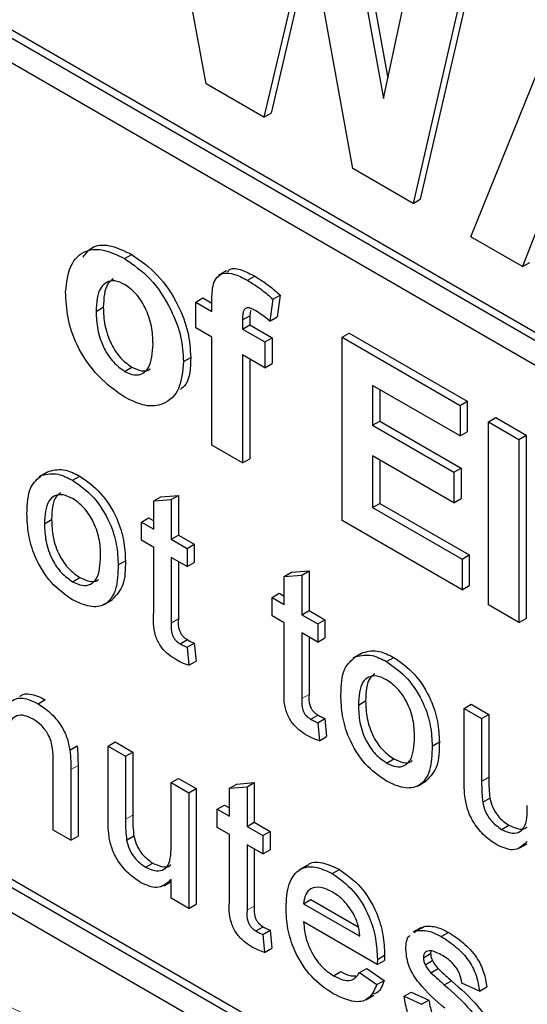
# Paper-space layout 'Blatt4' of a CAD drawing. Header units: millimetres. Extents: x 5 to 418, y 2 to 292.
# Tile 17 of 58: x 97.24 to 99.23, y 181.91 to 185.77. Entities that reach past the tile are written whole.
import ezdxf

# ---------------------------------------------------------------- set-up
doc = ezdxf.new("R2010")
doc.units = ezdxf.units.MM

psp = doc.layouts.new('Blatt4')

# ---------------------------------------------------------------- linework, layer by layer
at = {"color": 7, "linetype": 'Continuous', "lineweight": 25}
for p, q in [((95.0143, 186.9927), (105.7057, 180.8206)), ((94.986, 186.9763), (105.7057, 180.788)), ((105.7057, 180.69), (94.986, 186.8783)), ((97.9665, 185.5168), (97.7296, 186.7967)), ((98.5295, 186.3676), (98.6794, 185.5384)), ((98.5012, 186.3513), (98.6624, 185.4597)), ((98.3705, 186.1382), (98.1934, 185.3858)), ((98.543, 185.184), (98.3705, 186.1382)), ((98.6624, 185.4597), (98.8159, 186.1696)), ((98.3811, 186.0795), (98.2217, 185.4021)), ((99.0114, 186.0567), (98.7788, 185.0479)), ((99.0397, 186.0731), (98.8071, 185.0642)), ((99.0058, 184.9168), (99.38, 185.8439)), ((91.3656, 185.6367), (105.5077, 177.4726)), ((98.1934, 185.3858), (97.9665, 185.5168)), ((98.1934, 185.3858), (98.2217, 185.4021)), ((98.7788, 185.0479), (98.543, 185.184)), ((98.7788, 185.0479), (98.8071, 185.0642)), ((99.2924, 185.0152), (99.2089, 184.7996)), ((99.2089, 184.7996), (99.0058, 184.9168)), ((97.6465, 184.8314), (97.6748, 184.8477)), ((98.0471, 184.7836), (98.0152, 184.7652)), ((99.2089, 184.7996), (99.2372, 184.8159)), ((98.1292, 184.7462), (98.1574, 184.7626)), ((97.9261, 184.6608), (97.9544, 184.6771)), ((97.9544, 184.6771), (97.9899, 184.6566)), ((98.2292, 184.6716), (98.2173, 184.5862)), ((98.2292, 184.6716), (98.2575, 184.6879)), ((98.2575, 184.6879), (98.2456, 184.6026)), ((97.5352, 184.6239), (97.5635, 184.6402)), ((97.9261, 184.6608), (97.9899, 184.6239)), ((97.9261, 184.5594), (97.9261, 184.6608)), ((97.9899, 184.6239), (97.9899, 184.6618)), ((98.1413, 184.6273), (98.1379, 184.6069)), ((98.1096, 184.5905), (98.1379, 184.6069)), ((98.1096, 184.5905), (98.1096, 184.5549)), ((98.1379, 184.6069), (98.1379, 184.5712)), ((98.2173, 184.5862), (98.2456, 184.6026)), ((97.9899, 184.5226), (97.9261, 184.5594)), ((98.1096, 184.5549), (98.1379, 184.5712)), ((98.1096, 184.5549), (98.1973, 184.5042)), ((98.1379, 184.5712), (98.2256, 184.5205)), ((97.9899, 184.0988), (97.9899, 184.5226)), ((98.1973, 184.5042), (98.2256, 184.5205)), ((98.2256, 184.5205), (98.2256, 184.4192)), ((98.5005, 184.5226), (98.5288, 184.539)), ((98.5005, 183.8041), (98.5005, 184.5226)), ((98.5005, 184.5226), (98.9632, 184.2555)), ((98.5288, 184.539), (98.9915, 184.2719)), ((98.1973, 184.5042), (98.1973, 184.4029)), ((97.8782, 184.4273), (97.9065, 184.4436)), ((98.1973, 184.4029), (98.1096, 184.4535)), ((98.1096, 184.4535), (98.1096, 184.0298)), ((98.1379, 184.4372), (98.1379, 184.0461)), ((97.6471, 184.3888), (97.6754, 184.4052)), ((98.1973, 184.4029), (98.2256, 184.4192)), ((98.9632, 184.1358), (98.6201, 184.3338)), ((98.6201, 184.3338), (98.6201, 184.1772)), ((98.6484, 184.3175), (98.6484, 184.1935)), ((98.9632, 184.2555), (98.9915, 184.2719)), ((98.9632, 184.2555), (98.9632, 184.1358)), ((98.9915, 184.2719), (98.9915, 184.1521)), ((99.0749, 184.1911), (99.1032, 184.2074)), ((99.1032, 184.2074), (99.2228, 184.1383)), ((98.6201, 184.1772), (98.6484, 184.1935)), ((98.6201, 184.1772), (98.9393, 183.993)), ((98.6484, 184.1935), (98.9675, 184.0093)), ((99.0749, 183.4725), (99.0749, 184.1911)), ((99.0749, 184.1911), (99.1945, 184.122)), ((98.9632, 184.1358), (98.9915, 184.1521)), ((99.1945, 184.122), (99.2228, 184.1383)), ((99.2228, 184.1383), (99.2228, 183.4197)), ((98.1096, 184.0298), (97.9899, 184.0988)), ((99.1945, 184.122), (99.1945, 183.4034)), ((98.9393, 183.8732), (98.6201, 184.0574)), ((98.6201, 184.0574), (98.6201, 183.8548)), ((98.1096, 184.0298), (98.1379, 184.0461)), ((98.6484, 184.0411), (98.6484, 183.8711)), ((98.9393, 183.993), (98.9675, 184.0093)), ((98.9675, 184.0093), (98.9675, 183.8895)), ((97.3429, 183.993), (97.3111, 183.9746)), ((97.3228, 183.981), (97.3511, 183.9974)), ((97.443, 183.9615), (97.4713, 183.9778)), ((98.9393, 183.993), (98.9393, 183.8732)), ((97.7611, 183.8803), (97.7894, 183.8966)), ((97.7894, 183.8966), (97.8583, 183.9021)), ((97.83, 183.8858), (97.8583, 183.9021)), ((97.8583, 183.9021), (97.8583, 183.7464)), ((97.7611, 183.8803), (97.83, 183.8858)), ((97.7611, 183.7699), (97.7611, 183.8803)), ((97.83, 183.8858), (97.83, 183.7301)), ((98.6201, 183.8548), (98.6484, 183.8711)), ((98.6201, 183.8548), (98.9712, 183.6521)), ((98.6484, 183.8711), (98.9994, 183.6685)), ((98.9393, 183.8732), (98.9675, 183.8895)), ((97.3326, 183.7908), (97.3608, 183.8071)), ((97.7129, 183.7977), (97.7412, 183.8141)), ((97.7129, 183.7261), (97.7129, 183.7977)), ((97.7129, 183.7977), (97.7611, 183.7699)), ((97.7412, 183.8141), (97.7611, 183.8025)), ((98.9712, 183.5324), (98.5005, 183.8041)), ((97.83, 183.7301), (97.8583, 183.7464)), ((97.8583, 183.7464), (97.9203, 183.7106)), ((97.7611, 183.6983), (97.7129, 183.7261)), ((97.83, 183.7301), (97.892, 183.6943)), ((97.892, 183.6943), (97.9203, 183.7106)), ((97.9203, 183.7106), (97.9203, 183.639)), ((97.7611, 183.4438), (97.7611, 183.6983)), ((97.892, 183.6943), (97.892, 183.6227)), ((98.9712, 183.6521), (98.9994, 183.6685)), ((98.9994, 183.6685), (98.9994, 183.5487)), ((94.986, 183.6446), (105.5077, 177.5706)), ((95.0143, 183.661), (105.536, 177.5869)), ((97.6219, 183.6298), (97.6502, 183.6462)), ((97.892, 183.6227), (97.83, 183.6585)), ((97.83, 183.6585), (97.83, 183.4012)), ((97.8583, 183.6422), (97.8583, 183.4175)), ((97.892, 183.6227), (97.9203, 183.639)), ((98.9712, 183.6521), (98.9712, 183.5324)), ((98.2737, 183.5844), (98.302, 183.6007)), ((98.2737, 183.5844), (98.3426, 183.5898)), ((98.2737, 183.474), (98.2737, 183.5844)), ((98.302, 183.6007), (98.3709, 183.6062)), ((98.3426, 183.5898), (98.3709, 183.6062)), ((98.3426, 183.5898), (98.3426, 183.4342)), ((98.3709, 183.6062), (98.3709, 183.4505)), ((97.443, 183.5637), (97.4713, 183.58)), ((98.9712, 183.5324), (98.9994, 183.5487)), ((98.2255, 183.5018), (98.2538, 183.5181)), ((98.2538, 183.5181), (98.2737, 183.5066)), ((97.5673, 183.4746), (97.5991, 183.493)), ((98.2255, 183.4302), (98.2255, 183.5018)), ((98.2255, 183.5018), (98.2737, 183.474)), ((99.1945, 183.4034), (99.0749, 183.4725)), ((98.2737, 183.4024), (98.2255, 183.4302)), ((98.3426, 183.4342), (98.3709, 183.4505)), ((98.3426, 183.4342), (98.4046, 183.3984)), ((98.3709, 183.4505), (98.4329, 183.4147)), ((98.2737, 183.1479), (98.2737, 183.4024)), ((98.4046, 183.3984), (98.4329, 183.4147)), ((98.4046, 183.3984), (98.4046, 183.3268)), ((98.4329, 183.4147), (98.4329, 183.3431)), ((99.1945, 183.4034), (99.2228, 183.4197)), ((98.4046, 183.3268), (98.3426, 183.3626)), ((98.3426, 183.3626), (98.3426, 183.1053)), ((97.865, 183.3201), (97.8933, 183.3364)), ((97.892, 183.3065), (97.9203, 183.3228)), ((97.9203, 183.3228), (97.9272, 183.2521)), ((98.3709, 183.3463), (98.3709, 183.1216)), ((98.4046, 183.3268), (98.4329, 183.3431)), ((97.892, 183.3065), (97.8989, 183.2357)), ((98.5748, 183.2819), (98.543, 183.2635)), ((98.5547, 183.2699), (98.5829, 183.2862)), ((97.8989, 183.2357), (97.9272, 183.2521)), ((98.6749, 183.2503), (98.7032, 183.2667)), ((97.3075, 183.085), (97.3358, 183.1013)), ((98.5645, 183.0796), (98.5927, 183.096)), ((98.9792, 183.0667), (99.0075, 183.083)), ((99.0075, 183.083), (99.0764, 183.0432)), ((98.9792, 182.7871), (98.9792, 183.0667)), ((98.9792, 183.0667), (99.0481, 183.0269)), ((99.0481, 183.0269), (99.0764, 183.0432)), ((99.0764, 183.0432), (99.0764, 182.7966)), ((98.3776, 183.0242), (98.4059, 183.0405)), ((98.4046, 183.0105), (98.4329, 183.0269)), ((98.4046, 183.0105), (98.4115, 182.9398)), ((98.4329, 183.0269), (98.4398, 182.9561)), ((99.0481, 183.0269), (99.0481, 182.7803)), ((97.582, 182.9186), (97.6103, 182.9349)), ((97.6103, 182.9349), (97.6792, 182.8951)), ((98.4115, 182.9398), (98.4398, 182.9561)), ((98.8538, 182.9187), (98.8821, 182.935)), ((97.4324, 182.9033), (97.4606, 182.9196)), ((97.582, 182.639), (97.582, 182.9186)), ((97.582, 182.9186), (97.6509, 182.8788)), ((97.6509, 182.8788), (97.6792, 182.8951)), ((97.6792, 182.8951), (97.6792, 182.6485)), ((97.367, 182.5892), (97.367, 182.8599)), ((97.6509, 182.8788), (97.6509, 182.6322)), ((98.6749, 182.8525), (98.7032, 182.8688)), ((97.4359, 182.8269), (97.4359, 182.5494)), ((97.4642, 182.8432), (97.4642, 182.5657)), ((97.83, 182.7754), (97.8583, 182.7917)), ((97.83, 182.5372), (97.83, 182.7754)), ((97.83, 182.7754), (97.8989, 182.7356)), ((97.8583, 182.7917), (97.9272, 182.7519)), ((98.087, 182.7701), (98.1559, 182.7755)), ((98.1276, 182.7592), (98.1559, 182.7755)), ((98.1559, 182.7755), (98.1559, 182.6199)), ((98.7991, 182.7635), (98.831, 182.7819)), ((97.8989, 182.7356), (97.9272, 182.7519)), ((97.8989, 182.7356), (97.8989, 182.2821)), ((97.9272, 182.7519), (97.9272, 182.2985)), ((98.0587, 182.7537), (98.087, 182.7701)), ((98.0587, 182.7537), (98.1276, 182.7592)), ((98.0587, 182.6433), (98.0587, 182.7537)), ((98.1276, 182.7592), (98.1276, 182.6036)), ((99.0521, 182.6984), (99.0804, 182.7147)), ((98.0105, 182.6712), (98.0388, 182.6875)), ((98.0105, 182.5996), (98.0105, 182.6712)), ((98.0105, 182.6712), (98.0587, 182.6433)), ((98.0388, 182.6875), (98.0587, 182.676)), ((98.1276, 182.6036), (98.1559, 182.6199)), ((98.1559, 182.6199), (98.2179, 182.5841)), ((97.4359, 182.5494), (97.367, 182.5892)), ((98.0587, 182.5717), (98.0105, 182.5996)), ((98.1276, 182.6036), (98.1896, 182.5678)), ((98.1896, 182.5678), (98.2179, 182.5841)), ((98.2179, 182.5841), (98.2179, 182.5125)), ((99.1264, 182.5919), (99.1547, 182.6082)), ((97.4359, 182.5494), (97.4642, 182.5657)), ((97.6549, 182.5503), (97.6831, 182.5666)), ((98.0587, 182.3173), (98.0587, 182.5717)), ((98.1896, 182.5678), (98.1896, 182.4962)), ((98.1896, 182.4962), (98.1276, 182.532)), ((98.1276, 182.532), (98.1276, 182.2746)), ((98.1559, 182.5156), (98.1559, 182.291)), ((98.1896, 182.4962), (98.2179, 182.5125)), ((99.1985, 182.5192), (99.2272, 182.5358)), ((97.7291, 182.4438), (97.7574, 182.4601)), ((98.3635, 182.4503), (98.3317, 182.432)), ((98.4621, 182.4185), (98.4904, 182.4348)), ((97.8013, 182.3711), (97.83, 182.3876)), ((97.83, 182.3219), (97.83, 182.396)), ((97.8989, 182.2821), (97.83, 182.3219)), ((98.3495, 182.3005), (98.3778, 182.3168)), ((98.3778, 182.3168), (98.5634, 182.2096)), ((97.8989, 182.2821), (97.9272, 182.2985)), ((98.3495, 182.3005), (98.57, 182.1732)), ((98.1626, 182.1935), (98.1909, 182.2099)), ((98.1896, 182.1799), (98.2179, 182.1962)), ((98.2179, 182.1962), (98.2248, 182.1255)), ((98.6385, 182.062), (98.3495, 182.2289)), ((98.8103, 182.2068), (98.7785, 182.1884)), ((98.7836, 182.188), (98.7936, 182.1952)), ((98.7936, 182.1952), (98.8219, 182.2116)), ((98.8119, 182.2043), (98.8219, 182.2116)), ((98.1896, 182.1799), (98.1965, 182.1092)), ((98.8898, 182.1716), (98.9181, 182.1879)), ((98.1965, 182.1092), (98.2248, 182.1255)), ((98.6385, 182.062), (98.6668, 182.0783)), ((98.6389, 182.0822), (98.6671, 182.0985)), ((98.8194, 182.0888), (98.8477, 182.1051)), ((98.8493, 182.115), (98.8477, 182.1051)), ((98.5692, 182.0304), (98.5975, 182.0467)), ((98.5975, 182.0467), (98.665, 181.9998)), ((98.8266, 182.0608), (98.8549, 182.0772)), ((98.8493, 182.0296), (98.8776, 182.0459)), ((98.4668, 182.0179), (98.4951, 182.0342)), ((98.5692, 182.0304), (98.6367, 181.9835)), ((98.6367, 181.9835), (98.665, 181.9998)), ((98.9014, 181.9821), (98.9297, 181.9984)), ((99.0398, 181.9576), (98.9709, 181.9894)), ((99.0398, 181.9576), (99.0681, 181.974)), ((98.5934, 181.9239), (98.6252, 181.9423)), ((98.7436, 181.9377), (98.7719, 181.954)), ((98.7436, 181.9377), (98.8125, 181.9059)), ((98.7719, 181.954), (98.8408, 181.9222)), ((98.8125, 181.9059), (98.8408, 181.9222))]:
    psp.add_line(p, q, dxfattribs=at)
at = {"color": 7, "linetype": 'Continuous', "lineweight": 18}
for p, q in [((97.83, 183.4012), (97.8583, 183.4175)), ((98.3426, 183.1053), (98.3709, 183.1216)), ((97.4359, 182.8269), (97.4642, 182.8432)), ((99.0481, 182.7803), (99.0764, 182.7966)), ((97.6509, 182.6322), (97.6792, 182.6485)), ((98.1276, 182.2746), (98.1559, 182.291))]:
    psp.add_line(p, q, dxfattribs=at)
psp.add_arc((89.0355, 164.5896), 19.1339, 50.30384, 69.70154, dxfattribs=at)
at = {"color": 7, "linetype": 'Continuous', "lineweight": 25}
for points, knots in [([(97.4155, 184.7003), (97.4198, 184.737), (97.4283, 184.8103), (97.4875, 184.8674), (97.5664, 184.87), (97.6198, 184.8443), (97.6465, 184.8314)], [0, 0, 0, 0, 0.27995, 0.559147, 0.779424, 1, 1, 1, 1]), ([(97.4843, 184.8373), (97.4966, 184.8531), (97.523, 184.8872), (97.5954, 184.8855), (97.6483, 184.8603), (97.6748, 184.8477)], [0, 0, 0, 0, 0.30151, 0.650518, 1, 1, 1, 1]), ([(97.6465, 184.8314), (97.6812, 184.8074), (97.7506, 184.7594), (97.828, 184.6413), (97.8723, 184.5249), (97.8762, 184.4599), (97.8782, 184.4273)], [0, 0, 0, 0, 0.279785, 0.559124, 0.779388, 1, 1, 1, 1]), ([(97.6748, 184.8477), (97.7095, 184.8237), (97.7788, 184.7757), (97.8563, 184.6576), (97.9005, 184.5413), (97.9045, 184.4762), (97.9065, 184.4436)], [0, 0, 0, 0, 0.279785, 0.559124, 0.779388, 1, 1, 1, 1]), ([(98.0509, 184.7783), (98.0538, 184.7822), (98.0655, 184.7981), (98.1076, 184.7874), (98.1408, 184.7708), (98.1574, 184.7626)], [0, 0, 0, 0, 0.140873, 0.56962, 1, 1, 1, 1]), ([(97.6471, 184.7297), (97.6341, 184.7357), (97.6081, 184.7478), (97.5755, 184.7402), (97.5406, 184.708), (97.5374, 184.6586), (97.5352, 184.6239)], [0, 0, 0, 0, 0.186985, 0.373878, 0.561022, 1, 1, 1, 1]), ([(97.6029, 184.752), (97.5952, 184.7461), (97.5675, 184.7249), (97.5652, 184.6757), (97.5635, 184.6402)], [0, 0, 0, 0, 0.278205, 1, 1, 1, 1]), ([(97.9899, 184.6618), (97.9898, 184.6871), (97.9897, 184.7372), (98.0252, 184.779), (98.0782, 184.7727), (98.1122, 184.7551), (98.1292, 184.7462)], [0, 0, 0, 0, 0.281801, 0.55777, 0.778465, 1, 1, 1, 1]), ([(98.1292, 184.7462), (98.1481, 184.7344), (98.182, 184.7133), (98.2148, 184.6843), (98.2292, 184.6716)], [0, 0, 0, 0, 0.5598854, 1, 1, 1, 1]), ([(98.1574, 184.7626), (98.1764, 184.7507), (98.2103, 184.7296), (98.2431, 184.7007), (98.2575, 184.6879)], [0, 0, 0, 0, 0.5598854, 1, 1, 1, 1]), ([(97.7586, 184.4959), (97.7577, 184.5188), (97.7559, 184.5645), (97.732, 184.6356), (97.6928, 184.6969), (97.6624, 184.7188), (97.6471, 184.7297)], [0, 0, 0, 0, 0.281043, 0.560553, 0.78042, 1, 1, 1, 1]), ([(97.6473, 184.2874), (97.612, 184.3124), (97.5415, 184.3623), (97.4589, 184.4817), (97.4202, 184.6015), (97.4171, 184.6673), (97.4155, 184.7003)], [0, 0, 0, 0, 0.280145, 0.558899, 0.779053, 1, 1, 1, 1]), ([(97.5635, 184.6402), (97.5644, 184.6172), (97.5662, 184.5713), (97.59, 184.4999), (97.6295, 184.4381), (97.6601, 184.4162), (97.6754, 184.4052)], [0, 0, 0, 0, 0.2810154, 0.5604643, 0.7803935, 1, 1, 1, 1]), ([(98.1601, 184.627), (98.1545, 184.63), (98.1435, 184.6359), (98.1272, 184.6397), (98.1098, 184.6285), (98.1097, 184.6062), (98.1096, 184.5905)], [0, 0, 0, 0, 0.187802, 0.374953, 0.560679, 1, 1, 1, 1]), ([(98.2173, 184.5862), (98.2067, 184.5948), (98.1878, 184.6102), (98.1685, 184.6219), (98.1601, 184.627)], [0, 0, 0, 0, 0.559847, 1, 1, 1, 1]), ([(97.5352, 184.6239), (97.5361, 184.6009), (97.5379, 184.555), (97.5617, 184.4835), (97.6012, 184.4218), (97.6318, 184.3998), (97.6471, 184.3888)], [0, 0, 0, 0, 0.2810154, 0.5604643, 0.7803935, 1, 1, 1, 1]), ([(97.6471, 184.3888), (97.6602, 184.3828), (97.6862, 184.3708), (97.719, 184.3785), (97.7533, 184.4116), (97.7564, 184.4612), (97.7586, 184.4959)], [0, 0, 0, 0, 0.18693, 0.373819, 0.560978, 1, 1, 1, 1]), ([(97.9065, 184.4436), (97.9052, 184.4028), (97.9034, 184.3483), (97.8737, 184.324), (97.8662, 184.3179)], [0, 0, 0, 0, 0.7467925, 1, 1, 1, 1]), ([(97.8782, 184.4273), (97.8748, 184.3892), (97.868, 184.3129), (97.8067, 184.2571), (97.729, 184.2478), (97.6745, 184.2742), (97.6473, 184.2874)], [0, 0, 0, 0, 0.2799239, 0.5593671, 0.7795157, 1, 1, 1, 1]), ([(97.6754, 184.4052), (97.6882, 184.3994), (97.7138, 184.388), (97.7387, 184.3902), (97.7469, 184.3984), (97.7474, 184.399)], [0, 0, 0, 0, 0.482219, 0.964333, 1, 1, 1, 1]), ([(97.2637, 183.8303), (97.2652, 183.8684), (97.268, 183.9362), (97.306, 183.9674), (97.3228, 183.981)], [0, 0, 0, 0, 0.560963, 1, 1, 1, 1]), ([(97.3228, 183.981), (97.3431, 183.9856), (97.3796, 183.9938), (97.4236, 183.9714), (97.443, 183.9615)], [0, 0, 0, 0, 0.5590331, 1, 1, 1, 1]), ([(97.3511, 183.9974), (97.3714, 184.0019), (97.4079, 184.0101), (97.4519, 183.9877), (97.4713, 183.9778)], [0, 0, 0, 0, 0.5590331, 1, 1, 1, 1]), ([(97.4713, 183.9778), (97.4995, 183.9579), (97.556, 183.9182), (97.6174, 183.8191), (97.6467, 183.7247), (97.6491, 183.6724), (97.6502, 183.6462)], [0, 0, 0, 0, 0.2795556, 0.5586004, 0.7789908, 1, 1, 1, 1]), ([(97.443, 183.9615), (97.4713, 183.9416), (97.5277, 183.9019), (97.5891, 183.8028), (97.6184, 183.7084), (97.6208, 183.656), (97.6219, 183.6298)], [0, 0, 0, 0, 0.2795556, 0.5586004, 0.7789908, 1, 1, 1, 1]), ([(97.443, 183.8899), (97.4304, 183.8959), (97.4051, 183.9079), (97.3722, 183.9033), (97.3374, 183.8731), (97.3345, 183.8247), (97.3326, 183.7908)], [0, 0, 0, 0, 0.187137, 0.374025, 0.561097, 1, 1, 1, 1]), ([(97.3973, 183.9129), (97.3906, 183.908), (97.3639, 183.889), (97.3622, 183.8421), (97.3608, 183.8071)], [0, 0, 0, 0, 0.254643, 1, 1, 1, 1]), ([(97.553, 183.6659), (97.5522, 183.688), (97.5505, 183.732), (97.5263, 183.801), (97.4871, 183.8589), (97.4577, 183.8795), (97.443, 183.8899)], [0, 0, 0, 0, 0.281064, 0.560316, 0.780174, 1, 1, 1, 1]), ([(97.443, 183.4921), (97.4142, 183.5122), (97.3566, 183.5525), (97.2941, 183.6545), (97.267, 183.7504), (97.2648, 183.8036), (97.2637, 183.8303)], [0, 0, 0, 0, 0.279616, 0.558371, 0.778858, 1, 1, 1, 1]), ([(97.3326, 183.7908), (97.3334, 183.7684), (97.335, 183.7238), (97.3582, 183.6537), (97.3983, 183.595), (97.4281, 183.5741), (97.443, 183.5637)], [0, 0, 0, 0, 0.281129, 0.560384, 0.780159, 1, 1, 1, 1]), ([(97.3608, 183.8071), (97.3617, 183.7847), (97.3633, 183.7402), (97.3865, 183.6701), (97.4266, 183.6114), (97.4564, 183.5905), (97.4713, 183.58)], [0, 0, 0, 0, 0.281129, 0.560384, 0.780159, 1, 1, 1, 1]), ([(97.443, 183.5637), (97.4558, 183.5576), (97.4813, 183.5455), (97.5141, 183.5512), (97.5487, 183.5826), (97.5512, 183.6315), (97.553, 183.6659)], [0, 0, 0, 0, 0.187044, 0.373945, 0.560983, 1, 1, 1, 1]), ([(97.6219, 183.6298), (97.621, 183.5966), (97.619, 183.5303), (97.5771, 183.4697), (97.5116, 183.4604), (97.4659, 183.4815), (97.443, 183.4921)], [0, 0, 0, 0, 0.281033, 0.559513, 0.779602, 1, 1, 1, 1]), ([(97.6502, 183.6462), (97.6498, 183.612), (97.649, 183.5453), (97.6149, 183.5109), (97.5982, 183.4941)], [0, 0, 0, 0, 0.512915, 1, 1, 1, 1]), ([(97.4713, 183.58), (97.4839, 183.5742), (97.509, 183.5627), (97.5346, 183.5638), (97.5432, 183.5722), (97.5443, 183.5733)], [0, 0, 0, 0, 0.465388, 0.930416, 1, 1, 1, 1]), ([(97.8503, 183.2569), (97.8395, 183.2636), (97.8179, 183.277), (97.7868, 183.3094), (97.7571, 183.372), (97.7595, 183.4142), (97.7611, 183.4438)], [0, 0, 0, 0, 0.187433, 0.373821, 0.559462, 1, 1, 1, 1]), ([(97.83, 183.4012), (97.8291, 183.3867), (97.828, 183.3687), (97.8387, 183.3444), (97.8492, 183.33), (97.8587, 183.324), (97.865, 183.3201)], [0, 0, 0, 0, 0.499596, 0.625239, 0.750354, 1, 1, 1, 1]), ([(97.8583, 183.4175), (97.8574, 183.4031), (97.8563, 183.385), (97.867, 183.3608), (97.8774, 183.3463), (97.8869, 183.3404), (97.8933, 183.3364)], [0, 0, 0, 0, 0.499596, 0.625239, 0.750354, 1, 1, 1, 1]), ([(97.865, 183.3201), (97.87, 183.3173), (97.8791, 183.3124), (97.8881, 183.3083), (97.892, 183.3065)], [0, 0, 0, 0, 0.559965, 1, 1, 1, 1]), ([(97.8933, 183.3364), (97.8983, 183.3337), (97.9074, 183.3288), (97.9163, 183.3246), (97.9203, 183.3228)], [0, 0, 0, 0, 0.559965, 1, 1, 1, 1]), ([(98.5547, 183.2699), (98.575, 183.2745), (98.6115, 183.2826), (98.6555, 183.2602), (98.6749, 183.2503)], [0, 0, 0, 0, 0.559033, 1, 1, 1, 1]), ([(98.5829, 183.2862), (98.6033, 183.2908), (98.6398, 183.2989), (98.6838, 183.2765), (98.7032, 183.2667)], [0, 0, 0, 0, 0.559033, 1, 1, 1, 1]), ([(97.8989, 183.2357), (97.8899, 183.2388), (97.8739, 183.2444), (97.8575, 183.2531), (97.8503, 183.2569)], [0, 0, 0, 0, 0.560078, 1, 1, 1, 1]), ([(98.4956, 183.1192), (98.4971, 183.1572), (98.4999, 183.2251), (98.5379, 183.2562), (98.5547, 183.2699)], [0, 0, 0, 0, 0.560963, 1, 1, 1, 1]), ([(98.6749, 183.2503), (98.7031, 183.2305), (98.7596, 183.1907), (98.821, 183.0916), (98.8503, 182.9973), (98.8527, 182.9449), (98.8538, 182.9187)], [0, 0, 0, 0, 0.279556, 0.5586, 0.778991, 1, 1, 1, 1]), ([(98.7032, 183.2667), (98.7314, 183.2468), (98.7879, 183.2071), (98.8492, 183.108), (98.8786, 183.0136), (98.8809, 182.9612), (98.8821, 182.935)], [0, 0, 0, 0, 0.279556, 0.5586, 0.778991, 1, 1, 1, 1]), ([(98.6292, 183.2017), (98.6225, 183.1969), (98.5958, 183.1778), (98.594, 183.1309), (98.5927, 183.096)], [0, 0, 0, 0, 0.2546432, 1, 1, 1, 1]), ([(98.6749, 183.1787), (98.6623, 183.1847), (98.637, 183.1968), (98.6041, 183.1922), (98.5693, 183.1619), (98.5664, 183.1135), (98.5645, 183.0796)], [0, 0, 0, 0, 0.187137, 0.374025, 0.561097, 1, 1, 1, 1]), ([(98.7849, 182.9547), (98.7841, 182.9768), (98.7824, 183.0208), (98.7582, 183.0898), (98.719, 183.1477), (98.6896, 183.1684), (98.6749, 183.1787)], [0, 0, 0, 0, 0.281064, 0.560316, 0.780174, 1, 1, 1, 1]), ([(97.2357, 183.1136), (97.2378, 183.1153), (97.2482, 183.1237), (97.2816, 183.1263), (97.3152, 183.1108), (97.3358, 183.1013)], [0, 0, 0, 0, 0.08724, 0.442807, 1, 1, 1, 1]), ([(98.3629, 182.961), (98.3521, 182.9677), (98.3305, 182.9811), (98.2994, 183.0135), (98.2697, 183.0761), (98.2721, 183.1183), (98.2737, 183.1479)], [0, 0, 0, 0, 0.187433, 0.373821, 0.559462, 1, 1, 1, 1]), ([(98.3709, 183.1216), (98.37, 183.1072), (98.3689, 183.0891), (98.3796, 183.0648), (98.39, 183.0504), (98.3995, 183.0444), (98.4059, 183.0405)], [0, 0, 0, 0, 0.499596, 0.625239, 0.750354, 1, 1, 1, 1]), ([(97.1879, 183.0828), (97.1959, 183.0901), (97.2121, 183.1048), (97.2528, 183.1107), (97.2868, 183.0948), (97.3075, 183.085)], [0, 0, 0, 0, 0.280554, 0.560815, 1, 1, 1, 1]), ([(97.3075, 183.085), (97.3235, 183.0742), (97.3555, 183.0527), (97.3969, 183.005), (97.4227, 182.9513), (97.4291, 182.9193), (97.4324, 182.9033)], [0, 0, 0, 0, 0.280216, 0.559971, 0.779636, 1, 1, 1, 1]), ([(98.3426, 183.1053), (98.3417, 183.0908), (98.3406, 183.0727), (98.3513, 183.0485), (98.3618, 183.0341), (98.3713, 183.0281), (98.3776, 183.0242)], [0, 0, 0, 0, 0.499596, 0.625239, 0.750354, 1, 1, 1, 1]), ([(98.6749, 182.7809), (98.6461, 182.8011), (98.5885, 182.8414), (98.526, 182.9433), (98.4988, 183.0392), (98.4967, 183.0925), (98.4956, 183.1192)], [0, 0, 0, 0, 0.279616, 0.558371, 0.778858, 1, 1, 1, 1]), ([(98.5927, 183.096), (98.5936, 183.0736), (98.5952, 183.029), (98.6184, 182.9589), (98.6585, 182.9002), (98.6883, 182.8793), (98.7032, 182.8688)], [0, 0, 0, 0, 0.281129, 0.560384, 0.780159, 1, 1, 1, 1]), ([(98.5645, 183.0796), (98.5653, 183.0573), (98.5669, 183.0127), (98.5901, 182.9426), (98.6302, 182.8839), (98.66, 182.863), (98.6749, 182.8525)], [0, 0, 0, 0, 0.281129, 0.560384, 0.780159, 1, 1, 1, 1]), ([(97.2883, 183.0245), (97.2768, 183.03), (97.2538, 183.0411), (97.2225, 183.04), (97.1896, 183.0132), (97.1886, 182.9677), (97.1879, 182.9357)], [0, 0, 0, 0, 0.187273, 0.374362, 0.56054, 1, 1, 1, 1]), ([(97.367, 182.8599), (97.3669, 182.8761), (97.3667, 182.9081), (97.3526, 182.9602), (97.3211, 183.0021), (97.2993, 183.017), (97.2883, 183.0245)], [0, 0, 0, 0, 0.28168, 0.559785, 0.779587, 1, 1, 1, 1]), ([(98.3776, 183.0242), (98.3826, 183.0214), (98.3917, 183.0165), (98.4007, 183.0124), (98.4046, 183.0105)], [0, 0, 0, 0, 0.559965, 1, 1, 1, 1]), ([(98.4059, 183.0405), (98.4109, 183.0377), (98.42, 183.0329), (98.4289, 183.0287), (98.4329, 183.0269)], [0, 0, 0, 0, 0.559965, 1, 1, 1, 1]), ([(98.4115, 182.9398), (98.4025, 182.9429), (98.3865, 182.9485), (98.3701, 182.9572), (98.3629, 182.961)], [0, 0, 0, 0, 0.560078, 1, 1, 1, 1]), ([(98.6749, 182.8525), (98.6877, 182.8465), (98.7132, 182.8344), (98.746, 182.84), (98.7805, 182.8714), (98.7831, 182.9204), (98.7849, 182.9547)], [0, 0, 0, 0, 0.187044, 0.373945, 0.560983, 1, 1, 1, 1]), ([(98.8821, 182.935), (98.8817, 182.9008), (98.8809, 182.8342), (98.8467, 182.7997), (98.8301, 182.7829)], [0, 0, 0, 0, 0.512915, 1, 1, 1, 1]), ([(97.4324, 182.9033), (97.4336, 182.8887), (97.4359, 182.8627), (97.4359, 182.8378), (97.4359, 182.8269)], [0, 0, 0, 0, 0.5597912, 1, 1, 1, 1]), ([(97.4606, 182.9196), (97.4619, 182.905), (97.4642, 182.879), (97.4642, 182.8541), (97.4642, 182.8432)], [0, 0, 0, 0, 0.5597912, 1, 1, 1, 1]), ([(98.8538, 182.9187), (98.8529, 182.8854), (98.8509, 182.8192), (98.8089, 182.7585), (98.7435, 182.7493), (98.6978, 182.7704), (98.6749, 182.7809)], [0, 0, 0, 0, 0.281033, 0.559513, 0.779602, 1, 1, 1, 1]), ([(98.7032, 182.8688), (98.7157, 182.8631), (98.7409, 182.8515), (98.7664, 182.8526), (98.7751, 182.8611), (98.7762, 182.8622)], [0, 0, 0, 0, 0.465388, 0.930416, 1, 1, 1, 1]), ([(98.9831, 182.7135), (98.9817, 182.7276), (98.9792, 182.7527), (98.9792, 182.7766), (98.9792, 182.7871)], [0, 0, 0, 0, 0.5598387, 1, 1, 1, 1]), ([(99.0481, 182.7803), (99.0481, 182.7654), (99.048, 182.7388), (99.0508, 182.7108), (99.0521, 182.6984)], [0, 0, 0, 0, 0.560241, 1, 1, 1, 1]), ([(99.0764, 182.7966), (99.0763, 182.7817), (99.0762, 182.7552), (99.0791, 182.7271), (99.0804, 182.7147)], [0, 0, 0, 0, 0.560241, 1, 1, 1, 1]), ([(99.1079, 182.531), (99.0918, 182.5419), (99.0597, 182.5638), (99.0188, 182.6119), (98.9925, 182.6655), (98.9862, 182.6975), (98.9831, 182.7135)], [0, 0, 0, 0, 0.280286, 0.560186, 0.779607, 1, 1, 1, 1]), ([(99.0521, 182.6984), (99.0551, 182.6864), (99.0612, 182.6623), (99.0872, 182.6199), (99.1115, 182.6025), (99.1264, 182.5919)], [0, 0, 0, 0, 0.280864, 0.561194, 1, 1, 1, 1]), ([(99.0804, 182.7147), (99.0834, 182.7027), (99.0895, 182.6786), (99.1155, 182.6362), (99.1398, 182.6188), (99.1547, 182.6082)], [0, 0, 0, 0, 0.280864, 0.561194, 1, 1, 1, 1]), ([(99.1264, 182.5919), (99.1381, 182.5865), (99.1616, 182.5756), (99.1933, 182.5774), (99.2264, 182.6056), (99.2269, 182.6524), (99.2272, 182.6853)], [0, 0, 0, 0, 0.187111, 0.374253, 0.560834, 1, 1, 1, 1]), ([(97.5858, 182.5654), (97.5845, 182.5795), (97.582, 182.6046), (97.582, 182.6285), (97.582, 182.639)], [0, 0, 0, 0, 0.559839, 1, 1, 1, 1]), ([(97.6509, 182.6322), (97.6508, 182.6173), (97.6507, 182.5907), (97.6536, 182.5627), (97.6549, 182.5503)], [0, 0, 0, 0, 0.560241, 1, 1, 1, 1]), ([(97.6792, 182.6485), (97.6791, 182.6336), (97.679, 182.607), (97.6819, 182.579), (97.6831, 182.5666)], [0, 0, 0, 0, 0.560241, 1, 1, 1, 1]), ([(99.1547, 182.6082), (99.1662, 182.603), (99.1894, 182.5927), (99.2152, 182.5913), (99.2242, 182.5999), (99.2261, 182.6018)], [0, 0, 0, 0, 0.440223, 0.880518, 1, 1, 1, 1]), ([(97.7106, 182.3829), (97.6946, 182.3938), (97.6625, 182.4157), (97.6215, 182.4638), (97.5952, 182.5174), (97.589, 182.5494), (97.5858, 182.5654)], [0, 0, 0, 0, 0.280286, 0.560186, 0.779607, 1, 1, 1, 1]), ([(97.6549, 182.5503), (97.6579, 182.5382), (97.664, 182.5141), (97.6899, 182.4718), (97.7143, 182.4544), (97.7291, 182.4438)], [0, 0, 0, 0, 0.280864, 0.561194, 1, 1, 1, 1]), ([(97.6831, 182.5666), (97.6862, 182.5546), (97.6923, 182.5305), (97.7182, 182.4881), (97.7426, 182.4707), (97.7574, 182.4601)], [0, 0, 0, 0, 0.280864, 0.561194, 1, 1, 1, 1]), ([(99.2272, 182.5441), (99.21, 182.5282), (99.1792, 182.4998), (99.1297, 182.5214), (99.1079, 182.531)], [0, 0, 0, 0, 0.559466, 1, 1, 1, 1]), ([(97.7291, 182.4438), (97.7409, 182.4384), (97.7644, 182.4275), (97.796, 182.4293), (97.8292, 182.4575), (97.8297, 182.5043), (97.83, 182.5372)], [0, 0, 0, 0, 0.187111, 0.374253, 0.560834, 1, 1, 1, 1]), ([(98.3643, 182.4494), (98.3648, 182.4502), (98.3771, 182.4667), (98.4236, 182.4652), (98.4681, 182.4449), (98.4904, 182.4348)], [0, 0, 0, 0, 0.024421, 0.511721, 1, 1, 1, 1]), ([(97.7574, 182.4601), (97.769, 182.4549), (97.7922, 182.4446), (97.818, 182.4432), (97.827, 182.4518), (97.8289, 182.4537)], [0, 0, 0, 0, 0.440223, 0.880518, 1, 1, 1, 1]), ([(98.2806, 182.2847), (98.2823, 182.3173), (98.2857, 182.3825), (98.3292, 182.4401), (98.3935, 182.4514), (98.4392, 182.4294), (98.4621, 182.4185)], [0, 0, 0, 0, 0.280748, 0.559775, 0.779666, 1, 1, 1, 1]), ([(98.4904, 182.4348), (98.5189, 182.4145), (98.5759, 182.374), (98.6365, 182.2725), (98.6637, 182.1777), (98.666, 182.1249), (98.6671, 182.0985)], [0, 0, 0, 0, 0.279366, 0.558398, 0.778885, 1, 1, 1, 1]), ([(97.83, 182.396), (97.8128, 182.3801), (97.782, 182.3517), (97.7324, 182.3733), (97.7106, 182.3829)], [0, 0, 0, 0, 0.559466, 1, 1, 1, 1]), ([(98.4621, 182.4185), (98.4906, 182.3982), (98.5476, 182.3577), (98.6082, 182.2562), (98.6355, 182.1614), (98.6377, 182.1086), (98.6389, 182.0822)], [0, 0, 0, 0, 0.279366, 0.558398, 0.778885, 1, 1, 1, 1]), ([(98.4618, 182.347), (98.4464, 182.3544), (98.4157, 182.3692), (98.3786, 182.363), (98.3551, 182.3388), (98.3513, 182.3132), (98.3495, 182.3005)], [0, 0, 0, 0, 0.28019, 0.559728, 0.779642, 1, 1, 1, 1]), ([(95.8242, 182.3209), (96.0144, 182.2516), (96.5676, 182.05), (97.4973, 181.6328), (98.6104, 181.0366), (99.7254, 180.3352), (100.6188, 179.6951), (101.1369, 179.2841), (101.2886, 179.1637)], [0, 0, 0, 0, 0.106109, 0.308603, 0.511101, 0.713584, 0.916095, 1, 1, 1, 1]), ([(98.148, 182.1304), (98.1372, 182.1371), (98.1155, 182.1505), (98.0845, 182.1828), (98.0547, 182.2455), (98.0571, 182.2876), (98.0587, 182.3173)], [0, 0, 0, 0, 0.187433, 0.373821, 0.559462, 1, 1, 1, 1]), ([(98.5447, 182.2611), (98.531, 182.2816), (98.5064, 182.3181), (98.4755, 182.3382), (98.4618, 182.347)], [0, 0, 0, 0, 0.558512, 1, 1, 1, 1]), ([(98.1276, 182.2746), (98.1268, 182.2602), (98.1257, 182.2421), (98.1364, 182.2179), (98.1468, 182.2034), (98.1563, 182.1975), (98.1626, 182.1935)], [0, 0, 0, 0, 0.499596, 0.625239, 0.750354, 1, 1, 1, 1]), ([(98.1559, 182.291), (98.1551, 182.2765), (98.154, 182.2584), (98.1647, 182.2342), (98.1751, 182.2198), (98.1846, 182.2138), (98.1909, 182.2099)], [0, 0, 0, 0, 0.499596, 0.625239, 0.750354, 1, 1, 1, 1]), ([(98.4658, 181.9469), (98.4367, 181.9667), (98.3787, 182.0062), (98.3139, 182.107), (98.2842, 182.2041), (98.2818, 182.2578), (98.2806, 182.2847)], [0, 0, 0, 0, 0.2799521, 0.5586609, 0.7789943, 1, 1, 1, 1]), ([(98.57, 182.1732), (98.5682, 182.1894), (98.565, 182.2182), (98.5509, 182.248), (98.5447, 182.2611)], [0, 0, 0, 0, 0.560674, 1, 1, 1, 1]), ([(98.1626, 182.1935), (98.1677, 182.1908), (98.1767, 182.1859), (98.1857, 182.1817), (98.1896, 182.1799)], [0, 0, 0, 0, 0.559965, 1, 1, 1, 1]), ([(98.1909, 182.2099), (98.196, 182.2071), (98.205, 182.2022), (98.214, 182.1981), (98.2179, 182.1962)], [0, 0, 0, 0, 0.559965, 1, 1, 1, 1]), ([(98.3495, 182.2289), (98.3516, 182.2071), (98.3559, 182.1636), (98.3847, 182.0978), (98.4247, 182.0463), (98.4528, 182.0274), (98.4668, 182.0179)], [0, 0, 0, 0, 0.280633, 0.559687, 0.779661, 1, 1, 1, 1]), ([(98.7936, 182.1952), (98.8105, 182.1959), (98.8407, 182.1971), (98.8748, 182.1794), (98.8898, 182.1716)], [0, 0, 0, 0, 0.558938, 1, 1, 1, 1]), ([(98.8219, 182.2116), (98.8388, 182.2122), (98.869, 182.2135), (98.903, 182.1957), (98.9181, 182.1879)], [0, 0, 0, 0, 0.558938, 1, 1, 1, 1]), ([(98.7505, 182.1204), (98.7516, 182.1427), (98.7528, 182.1662), (98.7661, 182.1754), (98.7668, 182.1759)], [0, 0, 0, 0, 0.941621, 1, 1, 1, 1]), ([(98.8898, 182.1716), (98.9091, 182.1591), (98.9476, 182.1342), (98.9992, 182.0801), (99.0309, 182.0147), (99.0368, 181.9767), (99.0398, 181.9576)], [0, 0, 0, 0, 0.2807369, 0.5604275, 0.7794497, 1, 1, 1, 1]), ([(98.9181, 182.1879), (98.9374, 182.1754), (98.9759, 182.1505), (99.0275, 182.0965), (99.0592, 182.031), (99.0651, 181.993), (99.0681, 181.974)], [0, 0, 0, 0, 0.2807369, 0.5604275, 0.7794497, 1, 1, 1, 1]), ([(98.1965, 182.1092), (98.1876, 182.1123), (98.1715, 182.1179), (98.1552, 182.1266), (98.148, 182.1304)], [0, 0, 0, 0, 0.560078, 1, 1, 1, 1]), ([(98.9033, 181.8904), (98.8684, 181.9208), (98.8247, 181.9588), (98.7801, 182.0192), (98.757, 182.065), (98.7531, 182.0983), (98.7505, 182.1204)], [0, 0, 0, 0, 0.501321, 0.626592, 0.751817, 1, 1, 1, 1]), ([(98.8948, 182.097), (98.8781, 182.1062), (98.8531, 182.12), (98.8294, 182.1135), (98.8205, 182.1023), (98.8198, 182.0933), (98.8194, 182.0888)], [0, 0, 0, 0, 0.49977, 0.749095, 0.874592, 1, 1, 1, 1]), ([(98.6389, 182.0822), (98.6388, 182.0784), (98.6387, 182.0717), (98.6386, 182.065), (98.6385, 182.062)], [0, 0, 0, 0, 0.559999, 1, 1, 1, 1]), ([(98.6671, 182.0985), (98.6671, 182.0947), (98.667, 182.088), (98.6669, 182.0813), (98.6668, 182.0783)], [0, 0, 0, 0, 0.559999, 1, 1, 1, 1]), ([(98.8194, 182.0888), (98.8198, 182.0837), (98.8205, 182.0746), (98.8247, 182.0651), (98.8266, 182.0608)], [0, 0, 0, 0, 0.559236, 1, 1, 1, 1]), ([(98.8477, 182.1051), (98.8481, 182.1), (98.8488, 182.091), (98.853, 182.0814), (98.8549, 182.0772)], [0, 0, 0, 0, 0.559236, 1, 1, 1, 1]), ([(98.9709, 181.9894), (98.9685, 182.0018), (98.9636, 182.0266), (98.9355, 182.0703), (98.9103, 182.0869), (98.8948, 182.097)], [0, 0, 0, 0, 0.280304, 0.560237, 1, 1, 1, 1]), ([(98.8266, 182.0608), (98.8303, 182.0544), (98.8369, 182.0429), (98.8455, 182.0337), (98.8493, 182.0296)], [0, 0, 0, 0, 0.559084, 1, 1, 1, 1]), ([(98.8549, 182.0772), (98.8586, 182.0707), (98.8652, 182.0592), (98.8738, 182.05), (98.8776, 182.0459)], [0, 0, 0, 0, 0.559084, 1, 1, 1, 1]), ([(98.8776, 182.0459), (98.8873, 182.0369), (98.9046, 182.0208), (98.922, 182.0053), (98.9297, 181.9984)], [0, 0, 0, 0, 0.5599649, 1, 1, 1, 1]), ([(98.4668, 182.0179), (98.4787, 182.0119), (98.5024, 181.9997), (98.543, 181.9959), (98.5593, 182.0174), (98.5692, 182.0304)], [0, 0, 0, 0, 0.281282, 0.561906, 1, 1, 1, 1]), ([(98.4951, 182.0342), (98.5072, 182.0277), (98.528, 182.0164), (98.5463, 182.0169), (98.554, 182.0171)], [0, 0, 0, 0, 0.580827, 1, 1, 1, 1]), ([(98.8493, 182.0296), (98.859, 182.0206), (98.8763, 182.0045), (98.8937, 181.9889), (98.9014, 181.9821)], [0, 0, 0, 0, 0.5599649, 1, 1, 1, 1]), ([(98.6367, 181.9835), (98.629, 181.9654), (98.6135, 181.9292), (98.5534, 181.906), (98.499, 181.9314), (98.4658, 181.9469)], [0, 0, 0, 0, 0.2806132, 0.5608329, 1, 1, 1, 1]), ([(98.665, 181.9998), (98.6583, 181.9798), (98.6497, 181.954), (98.6282, 181.9473), (98.6234, 181.9458)], [0, 0, 0, 0, 0.776004, 1, 1, 1, 1]), ([(98.9014, 181.9821), (98.9372, 181.9509), (98.9818, 181.9118), (99.029, 181.8512), (99.0476, 181.8166), (99.0589, 181.7805), (99.06, 181.7587), (99.0605, 181.7478)], [0, 0, 0, 0, 0.500446, 0.625396, 0.750274, 0.875069, 1, 1, 1, 1]), ([(98.9297, 181.9984), (98.9654, 181.9672), (99.0101, 181.9282), (99.0573, 181.8676), (99.0759, 181.8329), (99.0872, 181.7968), (99.0883, 181.775), (99.0888, 181.7641)], [0, 0, 0, 0, 0.500446, 0.625396, 0.750274, 0.875069, 1, 1, 1, 1]), ([(98.9067, 181.6924), (98.8849, 181.7061), (98.8415, 181.7336), (98.7859, 181.8002), (98.7548, 181.8735), (98.7473, 181.9163), (98.7436, 181.9377)], [0, 0, 0, 0, 0.280739, 0.559297, 0.779311, 1, 1, 1, 1]), ([(98.8408, 181.9222), (98.8435, 181.9063), (98.849, 181.8746), (98.8825, 181.8158), (98.9155, 181.7935), (98.9357, 181.7799)], [0, 0, 0, 0, 0.2813144, 0.5610688, 1, 1, 1, 1])]:
    psp.add_open_spline(points, degree=3, knots=knots, dxfattribs=at)

doc.saveas('drawing.dxf')
